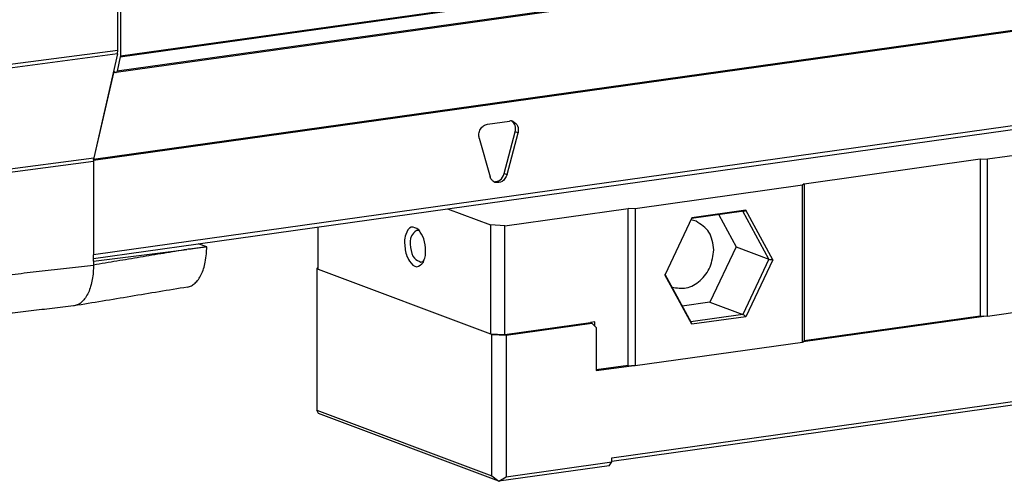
# Model space of a CAD drawing. Header units: millimetres. Extents: x -235 to 2016, y -109 to 485.
# Tile 18 of 54: x 344 to 392, y 32 to 55. Entities that reach past the tile are written whole.
import ezdxf

# ---------------------------------------------------------------- set-up
doc = ezdxf.new("R2010")
doc.units = ezdxf.units.MM

# ---------------------------------------------------------------- blocks, each defined once
blk = doc.blocks.new('TAPA_IZQUIERDA__3', base_point=(647.133, 80.666))
at = {"color": 7, "linetype": 'Continuous'}
for p, q in [((697.595, 106.409), (697.595, 110.902)), ((697.559, 106.07), (681.505, 103.961)), ((697.595, 106.409), (681.541, 104.3)), ((697.559, 106.07), (695.283, 96.005)), ((685.402, 94.372), (695.248, 95.665)), ((685.438, 94.711), (695.283, 96.005)), ((695.248, 95.665), (695.248, 86.607)), ((695.248, 85.977), (704.306, 87.118)), ((706.221, 87.36), (705.401, 87.668)), ((695.248, 85.977), (695.248, 86.607)), ((695.248, 85.977), (695.248, 85.613))]:
    blk.add_line(p, q, dxfattribs=at)
for centre, start, end in [((696.058, 106.398), 347.6637, 0.40633), ((696.785, 95.676), 176.59435, 180.40633), ((696.785, 95.676), 173.3797, 176.59435), ((696.785, 95.676), 167.6637, 173.3797)]:
    blk.add_arc(centre, 1.537, start, end, dxfattribs=at)
for points, knots in [([(704.306, 87.118), (703.551, 86.993), (702.041, 86.742), (699.777, 86.365), (697.512, 85.989), (696.003, 85.738), (695.248, 85.613)], [0, 0, 0, 0, 2.295543, 4.591087, 6.886633, 9.182179, 9.182179, 9.182179, 9.182179]), ([(706.221, 87.36), (706.063, 87.34), (705.744, 87.299), (705.265, 87.239), (704.785, 87.178), (704.465, 87.138), (704.306, 87.118)], [0, 0, 0, 0, 0.478185, 0.965152, 1.447783, 1.93046, 1.93046, 1.93046, 1.93046]), ([(704.342, 83.472), (704.475, 83.507), (704.749, 83.58), (705.113, 83.849), (705.435, 84.221), (705.709, 84.698), (705.929, 85.265), (706.1, 85.943), (706.2, 86.651), (706.215, 87.142), (706.221, 87.36)], [0, 0, 0, 0, 0.407799, 0.845059, 1.33146, 1.877295, 2.48521, 3.151169, 3.972543, 4.624223, 4.624223, 4.624223, 4.624223]), ([(685.913, 84.536), (686.69, 84.626), (688.246, 84.805), (690.58, 85.075), (692.914, 85.344), (694.47, 85.523), (695.248, 85.613)], [0, 0, 0, 0, 2.349344, 4.698689, 7.047988, 9.397286, 9.397286, 9.397286, 9.397286]), ([(695.248, 85.613), (695.243, 85.378), (695.232, 84.908), (695.142, 84.214), (694.99, 83.553), (694.773, 82.953), (694.493, 82.44), (694.159, 82.041), (693.783, 81.759), (693.502, 81.684), (693.368, 81.648)], [0, 0, 0, 0, 0.703892, 1.409216, 2.09395, 2.736354, 3.319321, 3.835408, 4.289858, 4.701087, 4.701087, 4.701087, 4.701087]), ([(704.342, 83.472), (703.428, 83.32), (701.599, 83.016), (698.855, 82.56), (696.111, 82.104), (694.282, 81.8), (693.368, 81.648)], [0, 0, 0, 0, 2.781037, 5.562074, 8.344696, 11.124631, 11.124631, 11.124631, 11.124631]), ([(693.305, 81.639), (692.622, 81.56), (691.255, 81.403), (689.205, 81.166), (687.155, 80.93), (685.789, 80.772), (685.105, 80.693)], [0, 0, 0, 0, 2.063635, 4.126823, 6.19023, 8.254107, 8.254107, 8.254107, 8.254107]), ([(693.368, 81.648), (693.366, 81.648), (693.363, 81.647), (693.356, 81.646), (693.347, 81.645), (693.338, 81.643), (693.331, 81.643), (693.324, 81.642), (693.315, 81.64), (693.308, 81.64), (693.305, 81.639)], [0, 0, 0, 0, 0.00533066, 0.01066131, 0.02130656, 0.03194155, 0.03725381, 0.04256608, 0.0531763, 0.06377743, 0.06377743, 0.06377743, 0.06377743])]:
    blk.add_open_spline(points, degree=3, knots=knots, dxfattribs=at)
blk = doc.blocks.new('CABEZA__4', base_point=(716.892, 64.643))
at = {"color": 7, "linetype": 'Continuous'}
for p, q in [((798.061, 98.135), (781.85, 95.857)), ((764.098, 93.497), (781.163, 95.895)), ((781.163, 95.895), (781.163, 80.667)), ((781.163, 95.895), (781.85, 95.857)), ((781.85, 80.629), (781.85, 95.857)), ((764.098, 93.497), (763.932, 93.339)), ((764.098, 93.497), (764.098, 78.269)), ((763.932, 93.339), (747.721, 91.061)), ((763.932, 78.111), (763.932, 93.339)), ((729.561, 91.059), (733.714, 89.497)), ((735.089, 89.421), (747.034, 91.099)), ((747.034, 75.871), (747.034, 91.099)), ((747.721, 91.061), (747.034, 91.099)), ((747.721, 91.061), (747.721, 75.833)), ((758.249, 90.828), (753.183, 90.116)), ((758.439, 90.918), (753.214, 90.184)), ((760.692, 86.181), (758.166, 90.817)), ((761.051, 86.124), (758.439, 90.918)), ((753.214, 90.184), (750.618, 84.707)), ((755.817, 90.486), (757.51, 87.378)), ((717.024, 85.217), (717.024, 89.297)), ((733.714, 89.497), (733.714, 78.94)), ((735.089, 89.421), (733.714, 89.497)), ((735.089, 78.864), (735.089, 89.421)), ((757.51, 87.378), (754.974, 82.009)), ((757.51, 87.378), (760.692, 86.181)), ((760.692, 86.181), (758.155, 80.813)), ((761.051, 86.124), (758.439, 80.596)), ((717.024, 85.391), (716.892, 85.265)), ((716.892, 85.265), (717.024, 85.217)), ((716.892, 85.265), (716.892, 71.543)), ((717.024, 85.217), (733.714, 78.94)), ((750.618, 84.707), (750.602, 84.656)), ((753.214, 79.862), (750.602, 84.656)), ((753.175, 80.014), (750.618, 84.707)), ((798.061, 82.907), (781.85, 80.629)), ((754.974, 82.009), (752.293, 81.633)), ((754.974, 82.009), (758.155, 80.813)), ((758.155, 80.813), (753.125, 80.106)), ((758.439, 80.596), (753.214, 79.862)), ((764.015, 78.19), (781.506, 80.648)), ((781.163, 80.667), (764.098, 78.269)), ((781.163, 80.667), (781.506, 80.648)), ((781.85, 80.629), (781.506, 80.648)), ((735.089, 78.864), (743.406, 80.032)), ((735.217, 78.814), (743.536, 79.983)), ((743.834, 80.093), (743.406, 80.032)), ((743.406, 80.032), (743.536, 79.983)), ((743.963, 79.557), (743.536, 79.983)), ((743.834, 79.685), (743.834, 80.093)), ((743.963, 79.557), (743.963, 75.372)), ((733.714, 78.94), (735.089, 78.864)), ((733.714, 78.94), (733.842, 78.891)), ((733.842, 78.891), (735.217, 78.814)), ((733.842, 65.168), (733.842, 78.891)), ((735.217, 78.814), (735.217, 65.092)), ((764.015, 78.19), (764.098, 78.269)), ((763.932, 78.111), (747.721, 75.833)), ((764.015, 78.19), (763.932, 78.111)), ((747.034, 75.871), (743.963, 75.439)), ((743.963, 75.372), (747.377, 75.852)), ((747.034, 75.871), (747.377, 75.852)), ((747.721, 75.833), (747.377, 75.852)), ((745.457, 66.92), (800.062, 74.593)), ((799.801, 74.205), (745.457, 66.568)), ((716.892, 71.543), (733.842, 65.168)), ((717.058, 71.214), (716.892, 71.543)), ((734.53, 64.643), (717.058, 71.214)), ((745.457, 66.531), (745.457, 66.92)), ((745.196, 66.142), (734.53, 64.643)), ((735.217, 65.092), (745.457, 66.531)), ((745.196, 66.142), (745.457, 66.531)), ((733.842, 65.168), (734.53, 64.643)), ((734.53, 64.643), (735.217, 65.092))]:
    blk.add_line(p, q, dxfattribs=at)
for centre, radius, start, end in [((758.174, 91.233), 0.412, 280.52816, 310.01259), ((752.845, 79.847), 0.37, 2.39109, 26.89733)]:
    blk.add_arc(centre, radius, start, end, dxfattribs=at)
for points, knots in [([(753.633, 89.847), (753.549, 89.876), (753.38, 89.934), (753.205, 89.963), (753.117, 89.977)], [0, 0, 0, 0, 0.2675836, 0.5334554, 0.5334554, 0.5334554, 0.5334554]), ([(755.338, 87.073), (755.262, 87.699), (755.119, 88.893), (754.112, 89.54), (753.633, 89.847)], [0, 0, 0, 0, 1.789135, 3.412567, 3.412567, 3.412567, 3.412567]), ([(726.77, 89.021), (726.512, 89.179), (725.957, 89.519), (725.329, 88.386), (725.398, 87.237), (725.649, 86.113), (726.564, 85.197), (727.004, 85.677), (727.209, 85.9)], [0, 0, 0, 0, 0.77592, 1.671477, 3.00164, 4.331803, 5.22736, 6.00328, 6.00328, 6.00328, 6.00328]), ([(726.538, 88.962), (726.348, 88.799), (725.861, 88.381), (725.953, 87.315), (726.158, 86.264), (726.741, 85.997), (726.969, 85.892)], [0, 0, 0, 0, 0.718097, 1.837886, 2.957676, 3.675773, 3.675773, 3.675773, 3.675773]), ([(726.908, 88.85), (726.848, 88.889), (726.735, 88.963), (726.601, 88.962), (726.538, 88.962)], [0, 0, 0, 0, 0.2091486, 0.3945931, 0.3945931, 0.3945931, 0.3945931]), ([(727.429, 86.997), (727.403, 87.391), (727.353, 88.123), (726.954, 88.737), (726.77, 89.021)], [0, 0, 0, 0, 1.162214, 2.160109, 2.160109, 2.160109, 2.160109]), ([(727.209, 85.9), (727.272, 86.063), (727.41, 86.415), (727.422, 86.793), (727.429, 86.997)], [0, 0, 0, 0, 0.519889, 1.125837, 1.125837, 1.125837, 1.125837]), ([(751.296, 83.462), (751.765, 83.39), (752.743, 83.241), (754.124, 84.065), (755.122, 85.395), (755.265, 86.511), (755.338, 87.073)], [0, 0, 0, 0, 1.385505, 2.888888, 4.541478, 6.212588, 6.212588, 6.212588, 6.212588]), ([(726.969, 85.892), (727.03, 85.91), (727.159, 85.946), (727.247, 86.048), (727.294, 86.102)], [0, 0, 0, 0, 0.1853917, 0.3944685, 0.3944685, 0.3944685, 0.3944685]), ([(760.692, 86.181), (760.742, 86.168), (760.859, 86.136), (760.981, 86.128), (761.051, 86.124)], [0, 0, 0, 0, 0.1549403, 0.3645464, 0.3645464, 0.3645464, 0.3645464]), ([(758.439, 80.596), (758.39, 80.646), (758.306, 80.732), (758.2, 80.789), (758.155, 80.813)], [0, 0, 0, 0, 0.206457, 0.3588668, 0.3588668, 0.3588668, 0.3588668])]:
    blk.add_open_spline(points, degree=3, knots=knots, dxfattribs=at)
blk = doc.blocks.new('Li-8_PERFIL__5', base_point=(671.948, 86.237))
at = {"color": 7, "linetype": 'Continuous'}
for p, q in [((697.847, 105.781), (971.291, 144.206)), ((971.24, 144.283), (697.856, 105.866)), ((972.171, 142.887), (697.445, 104.279)), ((972.11, 142.977), (697.532, 104.392)), ((695.251, 95.768), (972.787, 134.768)), ((972.849, 134.862), (695.258, 95.853)), ((971.784, 125.467), (695.248, 86.607)), ((705.401, 87.668), (972.009, 125.129)), ((697.856, 110.687), (697.856, 105.866)), ((697.847, 105.781), (697.532, 104.392)), ((697.856, 105.866), (697.847, 105.781)), ((697.193, 104.246), (695.283, 96.005)), ((697.445, 104.279), (697.193, 104.246)), ((733.43, 99.272), (735.563, 99.571)), ((735.05, 94.478), (736.116, 98.52)), ((735.311, 94.38), (736.377, 98.422)), ((736.377, 98.422), (736.116, 98.52)), ((732.615, 97.894), (733.682, 94.151)), ((695.251, 95.768), (695.248, 95.665)), ((695.248, 95.665), (695.248, 86.607)), ((695.251, 95.768), (695.258, 95.853)), ((695.283, 96.005), (695.258, 95.853)), ((735.05, 94.478), (735.311, 94.38)), ((695.248, 86.237), (705.401, 87.668))]:
    blk.add_line(p, q, dxfattribs=at)
for centre, radius, start, end in [((697.284, 104.261), 0.0968, 36.07932, 92.84811), ((697.44, 104.375), 0.0967, 216.13975, 272.8598), ((735.666, 98.863), 0.716, 69.65896, 98.26907)]:
    blk.add_arc(centre, radius, start, end, dxfattribs=at)
for points, knots in [([(697.279, 104.358), (697.26, 104.348), (697.214, 104.325), (697.2, 104.275), (697.193, 104.246)], [0, 0, 0, 0, 0.0623134, 0.1479775, 0.1479775, 0.1479775, 0.1479775]), ([(697.532, 104.392), (697.524, 104.363), (697.511, 104.312), (697.465, 104.288), (697.445, 104.279)], [0, 0, 0, 0, 0.0863541, 0.1490556, 0.1490556, 0.1490556, 0.1490556]), ([(732.615, 97.894), (732.594, 98.044), (732.55, 98.349), (732.717, 98.787), (733.013, 99.143), (733.294, 99.23), (733.43, 99.272)], [0, 0, 0, 0, 0.447659, 0.91176, 1.362478, 1.779199, 1.779199, 1.779199, 1.779199]), ([(736.116, 98.52), (736.144, 98.736), (736.198, 99.142), (735.913, 99.433), (735.78, 99.57)], [0, 0, 0, 0, 0.614032, 1.157963, 1.157963, 1.157963, 1.157963]), ([(735.915, 99.534), (736.088, 99.405), (736.457, 99.13), (736.405, 98.668), (736.377, 98.422)], [0, 0, 0, 0, 0.604672, 1.288823, 1.288823, 1.288823, 1.288823]), ([(734.019, 93.682), (734.249, 93.712), (734.74, 93.776), (734.942, 94.234), (735.05, 94.478)], [0, 0, 0, 0, 0.649711, 1.390623, 1.390623, 1.390623, 1.390623]), ([(734.144, 93.62), (734.039, 93.678), (733.821, 93.799), (733.729, 94.031), (733.682, 94.151)], [0, 0, 0, 0, 0.3506712, 0.7242296, 0.7242296, 0.7242296, 0.7242296]), ([(735.311, 94.38), (735.185, 94.11), (734.951, 93.604), (734.401, 93.614), (734.144, 93.62)], [0, 0, 0, 0, 0.810104, 1.517652, 1.517652, 1.517652, 1.517652])]:
    blk.add_open_spline(points, degree=3, knots=knots, dxfattribs=at)
blk = doc.blocks.new('Li-8__6', base_point=(647.133, 64.643))
for name, p in [('Li-8_PERFIL__5', (671.948, 86.237)), ('TAPA_IZQUIERDA__3', (647.133, 80.666)), ('CABEZA__4', (716.892, 64.643))]:
    blk.add_blockref(name, p)
blk = doc.blocks.new('A1', base_point=(975.4, 145.865))
blk.add_blockref('Li-8__6', (647.133, 64.643))

msp = doc.modelspace()

# ---------------------------------------------------------------- block references
at = {"xscale": 0.5, "yscale": 0.5, "zscale": 0.5}
msp.add_blockref('A1', (487.7, 72.933), dxfattribs=at)

doc.saveas('drawing.dxf')
